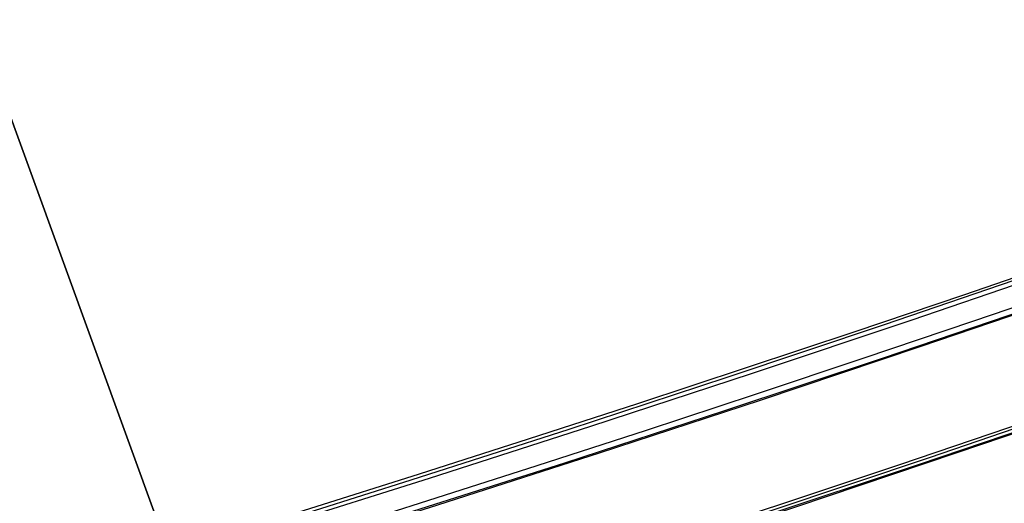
# Model space of a CAD drawing. Header units: millimetres. Extents: x -83 to 676, y -83 to 676.
# Tile 156 of 256: x 382 to 392, y 15 to 20. Entities that reach past the tile are written whole.
import ezdxf

# ---------------------------------------------------------------- set-up
doc = ezdxf.new("R2010")
doc.units = ezdxf.units.MM
doc.header["$MEASUREMENT"] = 0
doc.layers.add('IGES level 0', color=7, linetype='Continuous', true_color=0xff7878)

msp = doc.modelspace()

# ---------------------------------------------------------------- linework, layer by layer
at = {"layer": 'IGES level 0', "color": 254, "true_color": 0xcad1ee}
for p, q in [((397.6653989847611, -25.30671535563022, 47.0000000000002), (377.6572206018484, 29.6653029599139, 47.0000000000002)), ((377.6572206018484, 29.6653029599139, 48.0000000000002), (397.6653989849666, -25.3067153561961, 48.0000000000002))]:
    msp.add_line(p, q, dxfattribs=at)
at = {"layer": 'IGES level 0', "color": 11, "true_color": 0xff7887}
for p, q in [((377.6572206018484, 29.6653029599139, 48.0000000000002), (397.6653989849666, -25.3067153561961, 48.0000000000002)), ((377.6572206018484, 29.6653029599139, 47.0000000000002), (397.6653989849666, -25.3067153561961, 47.0000000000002))]:
    msp.add_line(p, q, dxfattribs=at)
at = {"layer": 'IGES level 0', "color": 153, "true_color": 0x5393cf}
for centre, radius in [((296.5, 296.5), 296.5), ((296.5, 296.5, -1.19999999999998), 296.5000000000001)]:
    msp.add_circle(centre, radius, dxfattribs=at)
at = {"layer": 'IGES level 0'}
for centre, radius in [((296.5, 296.5, 47), 296.5000000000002), ((296.5, 296.5), 296.5000000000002), ((296.5, 296.5, 47), 295.3000000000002), ((296.5, 296.5000000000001), 295.3000000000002)]:
    msp.add_circle(centre, radius, dxfattribs=at)
at = {"layer": 'IGES level 0', "color": 124, "true_color": 0x1aa180}
for centre in [(296.5, 296.5, 47.0000000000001), (296.5, 296.5000000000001, 45.8000000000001)]:
    msp.add_circle(centre, 294.9999999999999, dxfattribs=at)
at = {"layer": 'IGES level 0'}
for centre, radius, start, end in [((296.5, 296.5), 296.5000000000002, 225, 45), ((296.5, 296.5, 47), 296.5000000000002, 224.9999999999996, 45), ((296.5, 296.5, 23.5), 296.5000000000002, 225, 45), ((296.5, 296.5000000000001, 47), 295.3000000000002, 224.9999999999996, 44.99999999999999), ((296.5, 296.5000000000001), 295.3000000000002, 225, 44.99999999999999), ((296.5, 296.5, 23.5), 295.3000000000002, 225, 45.00000000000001)]:
    msp.add_arc(centre, radius, start, end, dxfattribs=at)
at = {"layer": 'IGES level 0', "color": 153, "true_color": 0x5393cf}
for centre, radius, start in [((296.5, 296.5, -1.19999999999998), 296.5, 164.9999999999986), ((296.5000000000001, 296.5000000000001), 296.5000000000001, 164.9999999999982), ((296.5000000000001, 296.5, -0.59999999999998), 296.5000000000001, 164.9999999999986)]:
    msp.add_arc(centre, radius, start, 344.9999999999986, dxfattribs=at)
at = {"layer": 'IGES level 0', "color": 124, "true_color": 0x1aa180}
for centre, start in [((296.5, 296.5, 45.8000000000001), 164.9999999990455), ((296.4999999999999, 296.5, 47.0000000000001), 164.9999999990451), ((296.5000000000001, 296.5, 46.4000000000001), 164.9999999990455)]:
    msp.add_arc(centre, 294.9999999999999, start, 344.9999999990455, dxfattribs=at)

doc.saveas('drawing.dxf')
